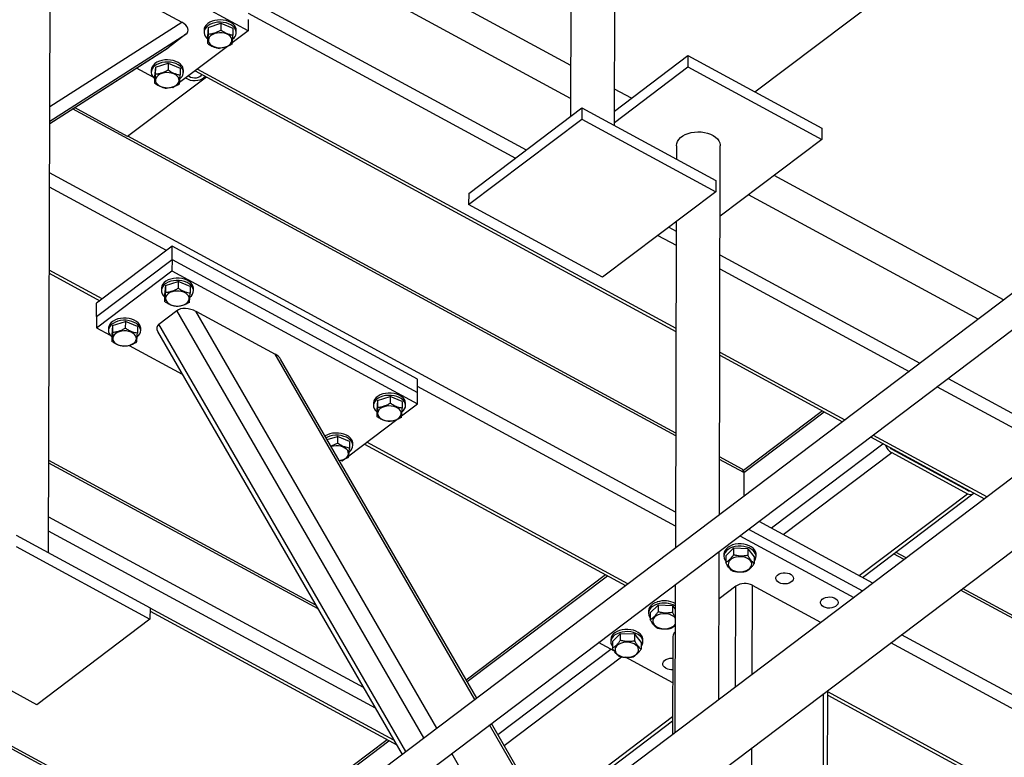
# Model space of a CAD drawing. Header units: millimetres. Extents: x 0 to 841, y 0 to 594.
# Tile 156 of 190: x 682 to 701, y 365 to 379. Entities that reach past the tile are written whole.
import ezdxf

# ---------------------------------------------------------------- set-up
doc = ezdxf.new("R2010")
doc.units = ezdxf.units.MM
doc.layers.add('TRAIT-FORT', color=4, linetype='Continuous', lineweight=25)

msp = doc.modelspace()

# ---------------------------------------------------------------- linework, layer by layer
at = {"layer": 'TRAIT-FORT', "color": 4, "linetype": 'Continuous', "lineweight": 25}
for p, q in [((692.627, 392.397), (692.588, 377.519)), ((693.445, 377.343), (693.484, 392.395)), ((682.382, 368.986), (682.421, 384.038)), ((692.591, 378.517), (683.472, 383.458)), ((696.195, 377.999), (703.221, 383.307)), ((692.589, 377.872), (682.974, 383.081)), ((682.416, 381.908), (691.722, 376.865)), ((686.286, 379.195), (682.414, 381.292)), ((683.439, 380.199), (684.987, 379.36)), ((708.648, 379.666), (675.862, 354.899)), ((686.287, 379.535), (691.51, 376.705)), ((682.405, 377.714), (684.987, 379.36)), ((685.502, 379.259), (685.752, 379.34)), ((685.752, 379.34), (685.752, 379.208)), ((685.752, 379.34), (685.987, 379.242)), ((686.286, 379.414), (686.286, 379.195)), ((676.207, 354.444), (708.992, 379.21)), ((682.404, 377.425), (685.069, 379.125)), ((685.069, 379.125), (684.718, 378.86)), ((685.423, 379.206), (685.423, 379.162)), ((685.502, 379.259), (685.487, 379.08)), ((685.502, 379.259), (685.502, 379.128)), ((686.286, 379.195), (685.975, 378.96)), ((685.987, 379.242), (685.987, 379.11)), ((686.051, 379.16), (686.052, 379.204)), ((685.487, 379.08), (685.487, 378.949)), ((682.404, 377.384), (684.718, 378.86)), ((682.404, 377.383), (684.709, 378.853)), ((685.878, 378.886), (684.942, 378.18)), ((693.445, 377.621), (694.885, 378.709)), ((694.885, 378.709), (694.885, 378.489)), ((694.885, 378.709), (697.504, 377.29)), ((684.47, 378.479), (684.72, 378.56)), ((684.72, 378.56), (684.719, 378.428)), ((684.72, 378.56), (684.955, 378.462)), ((684.425, 378.289), (684.1, 378.465)), ((684.39, 378.426), (684.39, 378.382)), ((684.47, 378.479), (684.455, 378.3)), ((684.47, 378.479), (684.469, 378.348)), ((684.955, 378.462), (684.954, 378.33)), ((685.019, 378.38), (685.019, 378.424)), ((685.246, 378.409), (694.65, 373.314)), ((685.295, 378.446), (694.65, 373.377)), ((693.445, 377.401), (694.885, 378.489)), ((694.885, 378.489), (697.504, 377.07)), ((711.531, 378.239), (676.349, 351.661)), ((685.467, 378.289), (683.928, 377.127)), ((684.455, 378.3), (684.454, 378.169)), ((684.811, 378.08), (684.795, 378.089)), ((684.845, 378.106), (684.811, 378.08)), ((693.779, 377.873), (693.446, 378.053)), ((694.645, 371.277), (682.849, 377.667)), ((683.928, 377.127), (682.886, 377.691)), ((690.597, 376.015), (692.81, 377.687)), ((692.81, 377.687), (692.809, 377.467)), ((692.81, 377.687), (695.429, 376.268)), ((690.596, 375.796), (692.809, 377.467)), ((692.809, 377.467), (695.428, 376.048)), ((677.038, 350.749), (712.22, 377.327)), ((697.504, 377.29), (697.504, 377.07)), ((694.645, 371.328), (683.933, 377.131)), ((697.504, 377.07), (695.513, 375.566)), ((694.659, 376.945), (694.659, 376.685)), ((695.498, 369.732), (695.517, 376.943)), ((694.641, 369.783), (682.401, 376.414)), ((695.429, 376.268), (695.428, 376.048)), ((701.055, 373.931), (696.567, 376.363)), ((684.686, 374.901), (682.4, 376.139)), ((690.597, 376.015), (690.596, 375.796)), ((695.428, 376.048), (693.216, 374.377)), ((700.558, 373.555), (696.069, 375.987)), ((693.216, 374.377), (690.596, 375.796)), ((694.656, 375.464), (694.639, 369.084)), ((694.51, 375.355), (694.655, 375.276)), ((694.298, 375.194), (694.654, 375.001)), ((684.796, 374.984), (683.321, 373.87)), ((684.796, 374.721), (684.796, 374.984)), ((689.598, 372.383), (684.796, 374.984)), ((683.321, 373.607), (684.796, 374.721)), ((684.796, 374.721), (684.795, 374.501)), ((684.796, 374.721), (689.597, 372.119)), ((695.511, 374.813), (699.419, 372.695)), ((683.432, 373.954), (682.396, 374.515)), ((683.32, 373.387), (684.795, 374.501)), ((684.795, 374.501), (689.597, 371.9)), ((695.51, 374.537), (699.207, 372.535)), ((682.396, 374.452), (683.383, 373.917)), ((684.666, 374.211), (684.916, 374.292)), ((684.916, 374.292), (684.916, 374.16)), ((685.151, 374.193), (684.916, 374.292)), ((684.587, 374.157), (684.587, 374.114)), ((684.666, 374.211), (684.651, 374.032)), ((684.666, 374.211), (684.666, 374.079)), ((685.151, 374.193), (685.151, 374.062)), ((685.215, 374.112), (685.216, 374.156)), ((684.622, 374.021), (684.651, 373.991)), ((684.651, 374.032), (684.651, 373.9)), ((683.321, 373.607), (683.321, 373.87)), ((684.537, 373.457), (684.888, 373.722)), ((689.72, 365.368), (684.888, 373.722)), ((685.264, 373.709), (686.813, 372.87)), ((689.977, 365.562), (685.264, 373.709)), ((683.321, 373.607), (683.32, 373.387)), ((683.634, 373.431), (683.884, 373.512)), ((683.884, 373.512), (683.883, 373.38)), ((684.119, 373.413), (683.884, 373.512)), ((683.32, 373.387), (683.589, 373.241)), ((683.554, 373.377), (683.554, 373.334)), ((683.634, 373.431), (683.619, 373.252)), ((683.634, 373.431), (683.633, 373.299)), ((684.119, 373.413), (684.118, 373.282)), ((684.183, 373.332), (684.183, 373.376)), ((684.511, 373.317), (689.296, 365.047)), ((689.37, 365.103), (684.537, 373.457)), ((683.589, 373.241), (683.618, 373.211)), ((683.619, 373.252), (683.618, 373.12)), ((683.959, 373.041), (684.997, 372.479)), ((690.717, 366.121), (686.813, 372.87)), ((690.753, 366.148), (686.92, 372.774)), ((695.506, 372.913), (697.953, 371.587)), ((695.506, 372.85), (697.905, 371.551)), ((689.597, 372.119), (689.598, 372.383)), ((699.971, 372.396), (702.199, 371.189)), ((694.64, 369.508), (689.598, 372.24)), ((699.759, 372.235), (701.987, 371.029)), ((688.813, 371.964), (689.063, 372.045)), ((689.063, 372.045), (689.063, 371.913)), ((689.298, 371.947), (689.063, 372.045)), ((689.597, 371.9), (689.597, 372.119)), ((688.734, 371.911), (688.734, 371.867)), ((688.813, 371.964), (688.798, 371.785)), ((688.798, 371.785), (688.798, 371.654)), ((688.813, 371.964), (688.813, 371.833)), ((689.286, 371.665), (689.597, 371.9)), ((689.298, 371.947), (689.298, 371.815)), ((689.362, 371.865), (689.362, 371.909)), ((688.253, 370.885), (689.189, 371.591)), ((688.769, 371.774), (688.798, 371.745)), ((697.514, 371.763), (695.969, 370.596)), ((695.975, 370.556), (697.548, 371.744)), ((687.831, 371.2), (688.031, 371.265)), ((688.031, 371.265), (688.03, 371.133)), ((688.266, 371.167), (688.031, 371.265)), ((698.457, 371.252), (700.684, 370.045)), ((698.505, 371.288), (700.733, 370.081)), ((688.266, 371.167), (688.265, 371.035)), ((688.33, 371.085), (688.33, 371.129)), ((688.557, 371.114), (693.664, 368.347)), ((693.712, 368.384), (688.605, 371.151)), ((696.515, 369.473), (698.697, 371.121)), ((698.868, 371.014), (700.352, 370.21)), ((695.975, 370.556), (695.5, 370.813)), ((695.946, 370.623), (695.501, 370.864)), ((696.747, 369.347), (698.868, 370.948)), ((698.868, 370.948), (700.352, 370.144)), ((699.102, 370.888), (699.113, 370.896)), ((699.218, 370.825), (699.229, 370.833)), ((687.608, 367.965), (682.386, 370.794)), ((687.651, 367.89), (682.386, 370.742)), ((688.106, 370.794), (688.122, 370.785)), ((688.122, 370.785), (688.156, 370.811)), ((695.975, 370.556), (695.974, 370.092)), ((698.231, 368.543), (700.352, 370.144)), ((698.296, 368.508), (700.456, 370.139)), ((700.368, 370.203), (700.378, 370.211)), ((688.541, 366.352), (682.384, 369.688)), ((698.502, 368.396), (696.274, 369.603)), ((681.747, 369.33), (684.366, 367.911)), ((688.773, 365.951), (682.383, 369.413)), ((695.901, 369.321), (698.129, 368.114)), ((696.071, 369.449), (698.298, 368.242)), ((681.746, 369.11), (684.365, 367.691)), ((695.488, 366.12), (695.496, 369.015)), ((695.588, 368.963), (695.588, 368.919)), ((695.622, 368.928), (695.775, 369.078)), ((695.622, 368.928), (695.622, 368.796)), ((695.775, 369.078), (695.775, 368.946)), ((696.055, 369.068), (695.775, 369.078)), ((696.055, 369.068), (696.055, 368.936)), ((696.055, 369.068), (696.182, 368.908)), ((696.182, 368.908), (696.182, 368.776)), ((696.216, 368.917), (696.216, 368.961)), ((699.111, 368.857), (698.905, 368.968)), ((699.151, 368.887), (698.945, 368.998)), ((685.834, 362.895), (674.893, 368.823)), ((685.805, 362.962), (674.939, 368.849)), ((693.273, 368.559), (690.549, 366.501)), ((690.567, 366.47), (693.308, 368.54)), ((694.637, 368.366), (694.629, 365.471)), ((695.822, 368.335), (695.493, 368.087)), ((695.817, 366.368), (695.822, 368.335)), ((696.14, 366.612), (696.144, 368.352)), ((697.483, 367.627), (696.144, 368.352)), ((706.67, 364.761), (700.215, 368.258)), ((706.641, 364.828), (700.255, 368.288)), ((694.147, 367.814), (694.3, 367.964)), ((694.3, 367.964), (694.3, 367.832)), ((694.58, 367.954), (694.3, 367.964)), ((694.58, 367.954), (694.58, 367.822)), ((694.58, 367.954), (694.636, 367.884)), ((684.366, 367.911), (684.365, 367.691)), ((689.136, 365.324), (684.366, 367.908)), ((684.366, 367.845), (689.189, 365.232)), ((694.113, 367.848), (694.113, 367.804)), ((694.147, 367.814), (694.147, 367.682)), ((684.365, 367.691), (682.153, 366.019)), ((682.153, 366.019), (679.534, 367.438)), ((693.409, 367.257), (693.562, 367.407)), ((693.562, 367.407), (693.562, 367.275)), ((693.842, 367.397), (693.562, 367.407)), ((693.842, 367.397), (693.842, 367.265)), ((693.842, 367.397), (693.969, 367.236)), ((694.588, 367.35), (694.583, 365.436)), ((706.666, 363.268), (699.062, 367.387)), ((693.448, 367.063), (693.135, 367.232)), ((693.375, 367.291), (693.375, 367.247)), ((693.409, 367.257), (693.409, 367.125)), ((693.969, 367.236), (693.969, 367.105)), ((694.004, 367.246), (694.004, 367.29)), ((706.555, 363.052), (698.85, 367.227)), ((691.167, 365.433), (693.376, 367.101)), ((691.289, 365.223), (693.582, 366.955)), ((694.586, 366.446), (693.666, 366.945)), ((697.508, 354.781), (697.538, 366.236)), ((697.589, 354.843), (697.619, 366.297)), ((705.301, 362.105), (697.619, 366.267)), ((697.619, 366.204), (705.22, 362.086)), ((692.168, 363.612), (691.005, 365.623)), ((692.205, 363.639), (691.041, 365.65)), ((692.064, 363.883), (694.584, 365.787)), ((692.097, 363.825), (694.584, 365.704)), ((689.002, 365.333), (685.828, 362.935)), ((685.834, 362.895), (689.037, 365.314)), ((691.429, 363.053), (690.265, 365.064)), ((696.127, 361.539), (696.136, 365.177))]:
    msp.add_line(p, q, dxfattribs=at)
at = {"layer": 'TRAIT-FORT', "color": 4, "linetype": 'Continuous', "lineweight": 25, "flags": 128}
for points in [[(686.017, 379.297), (685.986, 379.327), (685.948, 379.354), (685.903, 379.375), (685.853, 379.392), (685.799, 379.402), (685.743, 379.406), (685.687, 379.403), (685.632, 379.394), (685.581, 379.379), (685.535, 379.359), (685.495, 379.333), (685.463, 379.304), (685.44, 379.271), (685.427, 379.236), (685.423, 379.206)], [(686.016, 379.253), (685.986, 379.283), (685.948, 379.31), (685.903, 379.331), (685.853, 379.348), (685.799, 379.358), (685.743, 379.362), (685.686, 379.359), (685.632, 379.351), (685.581, 379.336), (685.535, 379.315), (685.495, 379.289), (685.463, 379.26), (685.44, 379.227), (685.426, 379.192), (685.423, 379.156), (685.43, 379.12), (685.446, 379.086), (685.472, 379.054), (685.487, 379.04)], [(685.863, 379.131), (685.82, 379.145), (685.773, 379.153), (685.725, 379.155), (685.677, 379.15), (685.632, 379.139), (685.592, 379.122), (685.558, 379.101), (685.531, 379.075), (685.514, 379.046), (685.506, 379.016), (685.509, 378.985), (685.521, 378.955), (685.543, 378.927), (685.573, 378.903), (685.611, 378.884), (685.654, 378.87), (685.7, 378.862), (685.748, 378.86), (685.796, 378.865), (685.841, 378.876), (685.882, 378.892), (685.916, 378.914), (685.942, 378.94), (685.959, 378.968), (685.967, 378.999), (685.965, 379.03), (685.952, 379.06), (685.93, 379.087), (685.9, 379.111), (685.863, 379.131)], [(684.984, 378.517), (684.954, 378.547), (684.916, 378.574), (684.871, 378.595), (684.82, 378.612), (684.766, 378.622), (684.71, 378.626), (684.654, 378.623), (684.599, 378.614), (684.548, 378.599), (684.502, 378.579), (684.462, 378.553), (684.431, 378.524), (684.408, 378.491), (684.394, 378.456), (684.39, 378.426)], [(684.984, 378.473), (684.954, 378.503), (684.915, 378.53), (684.87, 378.551), (684.82, 378.568), (684.766, 378.578), (684.71, 378.582), (684.654, 378.579), (684.599, 378.571), (684.548, 378.556), (684.502, 378.535), (684.462, 378.509), (684.43, 378.48), (684.407, 378.447), (684.394, 378.412), (684.39, 378.376), (684.397, 378.34), (684.413, 378.306), (684.439, 378.274), (684.454, 378.26)], [(684.83, 378.351), (684.787, 378.365), (684.741, 378.373), (684.692, 378.375), (684.645, 378.37), (684.6, 378.359), (684.559, 378.342), (684.525, 378.321), (684.499, 378.295), (684.481, 378.266), (684.474, 378.236), (684.476, 378.205), (684.489, 378.175), (684.51, 378.147), (684.541, 378.123), (684.578, 378.104), (684.621, 378.09), (684.668, 378.082), (684.716, 378.08), (684.764, 378.085), (684.809, 378.096), (684.849, 378.112), (684.883, 378.134), (684.91, 378.16), (684.927, 378.188), (684.935, 378.219), (684.932, 378.25), (684.92, 378.28), (684.898, 378.307), (684.868, 378.331), (684.83, 378.351)], [(685.119, 378.313), (685.13, 378.304), (685.16, 378.288), (685.196, 378.277), (685.235, 378.273), (685.275, 378.276), (685.311, 378.286), (685.343, 378.301), (685.366, 378.322), (685.377, 378.338)], [(685.064, 378.272), (685.073, 378.266), (685.11, 378.245), (685.154, 378.231), (685.202, 378.222), (685.251, 378.22), (685.3, 378.226), (685.346, 378.237), (685.386, 378.255), (685.42, 378.278), (685.444, 378.302)], [(694.659, 376.945), (694.659, 376.948), (694.665, 376.99), (694.681, 377.03), (694.706, 377.069), (694.74, 377.105), (694.783, 377.137), (694.832, 377.164), (694.888, 377.187), (694.948, 377.203), (695.011, 377.214), (695.077, 377.218), (695.142, 377.216), (695.206, 377.207), (695.268, 377.192), (695.325, 377.172), (695.377, 377.146), (695.422, 377.115), (695.459, 377.081), (695.487, 377.043), (695.506, 377.003), (695.516, 376.961), (695.517, 376.943)], [(685.216, 374.156), (685.215, 374.162), (685.209, 374.197), (685.192, 374.232), (685.167, 374.264), (685.132, 374.293), (685.09, 374.317), (685.043, 374.336), (684.99, 374.349), (684.935, 374.356), (684.879, 374.357), (684.823, 374.351), (684.77, 374.339), (684.721, 374.322), (684.678, 374.298), (684.642, 374.271), (684.614, 374.239), (684.596, 374.205), (684.588, 374.17), (684.587, 374.157)], [(685.15, 373.989), (685.175, 374.014), (685.198, 374.047), (685.212, 374.082), (685.215, 374.118), (685.209, 374.154), (685.192, 374.188), (685.166, 374.22), (685.132, 374.249), (685.09, 374.273), (685.042, 374.292), (684.99, 374.305), (684.935, 374.313), (684.878, 374.313), (684.823, 374.308), (684.77, 374.296), (684.721, 374.278), (684.678, 374.254), (684.642, 374.227), (684.614, 374.195), (684.596, 374.161), (684.587, 374.126), (684.589, 374.09), (684.601, 374.054), (684.622, 374.021), (684.622, 374.021)], [(684.775, 373.836), (684.818, 373.821), (684.864, 373.813), (684.912, 373.812), (684.96, 373.816), (685.005, 373.827), (685.046, 373.844), (685.08, 373.866), (685.106, 373.891), (685.123, 373.92), (685.131, 373.951), (685.129, 373.981), (685.116, 374.011), (685.094, 374.039), (685.064, 374.063), (685.027, 374.082), (684.984, 374.097), (684.937, 374.105), (684.889, 374.106), (684.841, 374.102), (684.796, 374.091), (684.756, 374.074), (684.722, 374.052), (684.695, 374.027), (684.678, 373.998), (684.67, 373.967), (684.673, 373.937), (684.685, 373.907), (684.707, 373.879), (684.737, 373.855), (684.775, 373.836)], [(684.183, 373.376), (684.183, 373.382), (684.176, 373.417), (684.16, 373.452), (684.134, 373.484), (684.1, 373.513), (684.058, 373.537), (684.01, 373.556), (683.958, 373.569), (683.902, 373.576), (683.846, 373.577), (683.79, 373.571), (683.737, 373.559), (683.688, 373.542), (683.645, 373.518), (683.609, 373.491), (683.582, 373.459), (683.564, 373.425), (683.555, 373.39), (683.554, 373.377)], [(684.117, 373.209), (684.143, 373.234), (684.166, 373.267), (684.179, 373.302), (684.183, 373.338), (684.176, 373.374), (684.16, 373.408), (684.134, 373.44), (684.099, 373.469), (684.058, 373.493), (684.01, 373.512), (683.957, 373.525), (683.902, 373.533), (683.846, 373.533), (683.79, 373.528), (683.737, 373.516), (683.688, 373.498), (683.645, 373.474), (683.609, 373.447), (683.582, 373.415), (683.563, 373.381), (683.555, 373.346), (683.556, 373.31), (683.568, 373.274), (683.589, 373.241), (683.589, 373.241)], [(683.742, 373.056), (683.785, 373.041), (683.832, 373.033), (683.88, 373.032), (683.928, 373.036), (683.973, 373.047), (684.013, 373.064), (684.047, 373.086), (684.074, 373.111), (684.091, 373.14), (684.099, 373.171), (684.096, 373.201), (684.084, 373.231), (684.062, 373.259), (684.032, 373.283), (683.994, 373.302), (683.951, 373.317), (683.905, 373.325), (683.856, 373.326), (683.809, 373.322), (683.764, 373.311), (683.723, 373.294), (683.689, 373.272), (683.663, 373.247), (683.645, 373.218), (683.638, 373.187), (683.64, 373.157), (683.653, 373.127), (683.674, 373.099), (683.705, 373.075), (683.742, 373.056)], [(689.362, 371.909), (689.362, 371.915), (689.356, 371.951), (689.339, 371.985), (689.313, 372.017), (689.279, 372.046), (689.237, 372.07), (689.189, 372.089), (689.137, 372.103), (689.082, 372.11), (689.025, 372.11), (688.97, 372.105), (688.917, 372.093), (688.868, 372.075), (688.825, 372.052), (688.789, 372.024), (688.761, 371.993), (688.743, 371.959), (688.734, 371.923), (688.734, 371.911)], [(689.296, 371.743), (689.322, 371.767), (689.345, 371.8), (689.359, 371.835), (689.362, 371.871), (689.356, 371.907), (689.339, 371.941), (689.313, 371.973), (689.279, 372.002), (689.237, 372.026), (689.189, 372.045), (689.137, 372.059), (689.082, 372.066), (689.025, 372.066), (688.97, 372.061), (688.917, 372.049), (688.868, 372.031), (688.825, 372.008), (688.789, 371.98), (688.761, 371.949), (688.743, 371.915), (688.734, 371.879), (688.736, 371.843), (688.747, 371.808), (688.769, 371.774), (688.769, 371.774)], [(688.922, 371.589), (688.965, 371.575), (689.011, 371.567), (689.059, 371.565), (689.107, 371.57), (689.152, 371.581), (689.192, 371.597), (689.227, 371.619), (689.253, 371.645), (689.27, 371.673), (689.278, 371.704), (689.276, 371.735), (689.263, 371.765), (689.241, 371.792), (689.211, 371.816), (689.174, 371.836), (689.131, 371.85), (689.084, 371.858), (689.036, 371.86), (688.988, 371.855), (688.943, 371.844), (688.903, 371.827), (688.869, 371.806), (688.842, 371.78), (688.825, 371.751), (688.817, 371.721), (688.82, 371.69), (688.832, 371.66), (688.854, 371.632), (688.884, 371.608), (688.922, 371.589)], [(688.33, 371.129), (688.33, 371.135), (688.323, 371.171), (688.307, 371.205), (688.281, 371.237), (688.246, 371.266), (688.205, 371.29), (688.157, 371.309), (688.104, 371.323), (688.049, 371.33), (687.993, 371.33), (687.937, 371.325), (687.884, 371.313), (687.835, 371.295), (687.792, 371.272), (687.79, 371.27)], [(688.264, 370.963), (688.29, 370.987), (688.313, 371.02), (688.326, 371.055), (688.33, 371.091), (688.323, 371.127), (688.307, 371.161), (688.281, 371.193), (688.246, 371.222), (688.205, 371.246), (688.157, 371.265), (688.104, 371.279), (688.049, 371.286), (687.993, 371.286), (687.937, 371.281), (687.884, 371.269), (687.835, 371.251), (687.809, 371.238)], [(688.069, 370.789), (688.074, 370.79), (688.119, 370.801), (688.16, 370.817), (688.194, 370.839), (688.22, 370.865), (688.238, 370.893), (688.245, 370.924), (688.243, 370.955), (688.231, 370.985), (688.209, 371.012), (688.178, 371.036), (688.141, 371.056), (688.098, 371.07), (688.052, 371.078), (688.003, 371.08), (687.956, 371.075), (687.911, 371.064), (687.91, 371.064)], [(700.352, 370.144), (700.377, 370.133), (700.402, 370.127), (700.425, 370.127), (700.445, 370.133), (700.461, 370.144), (700.473, 370.159)], [(695.758, 369.141), (695.71, 369.121), (695.669, 369.097), (695.635, 369.068), (695.61, 369.036), (695.594, 369.002), (695.588, 368.966), (695.588, 368.963)], [(695.758, 369.097), (695.71, 369.078), (695.669, 369.053), (695.635, 369.024), (695.61, 368.992), (695.594, 368.958), (695.588, 368.922), (695.592, 368.886), (695.606, 368.851), (695.622, 368.827)], [(696.216, 368.961), (696.216, 368.976), (696.206, 369.011), (696.188, 369.045), (696.159, 369.077), (696.123, 369.104), (696.08, 369.127), (696.031, 369.145), (695.977, 369.157), (695.922, 369.162), (695.865, 369.162), (695.81, 369.154), (695.758, 369.141)], [(696.182, 368.826), (696.183, 368.827), (696.203, 368.861), (696.214, 368.896), (696.215, 368.932), (696.206, 368.968), (696.187, 369.002), (696.159, 369.033), (696.123, 369.06), (696.08, 369.083), (696.03, 369.101), (695.977, 369.113), (695.922, 369.119), (695.865, 369.118), (695.81, 369.11), (695.758, 369.097)], [(695.708, 368.845), (695.686, 368.818), (695.674, 368.788), (695.671, 368.757), (695.679, 368.727), (695.696, 368.698), (695.722, 368.672), (695.756, 368.65), (695.796, 368.633), (695.841, 368.622), (695.889, 368.617), (695.937, 368.618), (695.984, 368.626), (696.027, 368.64), (696.064, 368.659), (696.095, 368.683), (696.117, 368.711), (696.129, 368.741), (696.132, 368.771), (696.124, 368.802), (696.107, 368.831), (696.081, 368.857), (696.047, 368.878), (696.007, 368.895), (695.962, 368.907), (695.914, 368.912), (695.866, 368.91), (695.819, 368.902), (695.776, 368.888), (695.739, 368.869), (695.708, 368.845)], [(696.664, 368.405), (696.635, 368.426), (696.615, 368.45), (696.605, 368.477), (696.605, 368.504), (696.616, 368.531), (696.637, 368.554), (696.667, 368.574), (696.704, 368.589), (696.745, 368.597), (696.788, 368.598), (696.83, 368.593), (696.868, 368.581), (696.901, 368.563), (696.926, 368.54), (696.942, 368.515), (696.946, 368.487), (696.941, 368.46), (696.924, 368.435), (696.899, 368.413), (696.865, 368.396), (696.826, 368.384), (696.784, 368.379), (696.741, 368.381), (696.7, 368.39), (696.664, 368.405)], [(697.537, 367.932), (697.508, 367.953), (697.488, 367.977), (697.478, 368.004), (697.478, 368.031), (697.489, 368.058), (697.51, 368.081), (697.54, 368.101), (697.577, 368.116), (697.618, 368.124), (697.661, 368.125), (697.703, 368.12), (697.741, 368.108), (697.774, 368.09), (697.799, 368.067), (697.815, 368.042), (697.82, 368.014), (697.814, 367.987), (697.797, 367.962), (697.772, 367.94), (697.738, 367.923), (697.699, 367.911), (697.657, 367.906), (697.614, 367.908), (697.574, 367.917), (697.537, 367.932)], [(694.283, 368.026), (694.235, 368.007), (694.194, 367.983), (694.16, 367.954), (694.135, 367.922), (694.119, 367.887), (694.113, 367.852), (694.113, 367.848)], [(694.283, 367.983), (694.235, 367.963), (694.194, 367.939), (694.16, 367.91), (694.135, 367.878), (694.119, 367.843), (694.113, 367.808), (694.117, 367.772), (694.131, 367.737), (694.147, 367.713)], [(694.635, 367.713), (694.632, 367.716), (694.606, 367.742), (694.572, 367.764), (694.532, 367.781), (694.487, 367.792), (694.439, 367.797), (694.391, 367.796), (694.344, 367.788), (694.301, 367.774), (694.264, 367.755), (694.233, 367.731)], [(694.233, 367.731), (694.211, 367.703), (694.199, 367.674), (694.196, 367.643), (694.204, 367.612), (694.221, 367.583), (694.247, 367.558), (694.281, 367.536), (694.321, 367.519), (694.366, 367.508), (694.414, 367.503), (694.462, 367.504), (694.509, 367.512), (694.552, 367.526), (694.589, 367.545), (694.62, 367.569), (694.635, 367.586)], [(693.545, 367.469), (693.498, 367.45), (693.456, 367.426), (693.423, 367.397), (693.397, 367.365), (693.381, 367.33), (693.375, 367.294), (693.375, 367.291)], [(693.545, 367.425), (693.498, 367.406), (693.456, 367.382), (693.422, 367.353), (693.397, 367.321), (693.381, 367.286), (693.375, 367.251), (693.379, 367.215), (693.393, 367.18), (693.409, 367.156)], [(694.004, 367.29), (694.003, 367.304), (693.994, 367.34), (693.975, 367.374), (693.947, 367.405), (693.911, 367.433), (693.867, 367.456), (693.818, 367.474), (693.765, 367.485), (693.709, 367.491), (693.653, 367.49), (693.598, 367.483), (693.545, 367.469)], [(693.969, 367.155), (693.97, 367.156), (693.991, 367.189), (694.002, 367.225), (694.003, 367.261), (693.994, 367.296), (693.975, 367.33), (693.947, 367.361), (693.91, 367.389), (693.867, 367.412), (693.818, 367.43), (693.765, 367.442), (693.709, 367.447), (693.653, 367.446), (693.597, 367.439), (693.545, 367.425)], [(693.496, 367.174), (693.474, 367.146), (693.461, 367.116), (693.459, 367.086), (693.466, 367.055), (693.483, 367.026), (693.509, 367), (693.543, 366.978), (693.584, 366.962), (693.629, 366.95), (693.676, 366.945), (693.725, 366.947), (693.771, 366.955), (693.814, 366.969), (693.852, 366.988), (693.882, 367.012), (693.904, 367.039), (693.917, 367.069), (693.919, 367.1), (693.912, 367.13), (693.895, 367.159), (693.868, 367.185), (693.834, 367.207), (693.794, 367.224), (693.749, 367.235), (693.701, 367.24), (693.653, 367.239), (693.607, 367.231), (693.564, 367.217), (693.526, 367.198), (693.496, 367.174)], [(694.452, 366.734), (694.423, 366.754), (694.402, 366.778), (694.392, 366.805), (694.393, 366.833), (694.404, 366.859), (694.425, 366.883), (694.455, 366.903), (694.491, 366.917), (694.532, 366.925), (694.575, 366.927), (694.587, 366.926)]]:
    msp.add_lwpolyline(points, dxfattribs=at)
at = {"layer": 'TRAIT-FORT', "color": 4, "linetype": 'Continuous', "lineweight": 25}
for centre, radius, start, end in [((685.906, 379.202), 0.146, 0.8468, 40.5607), ((685.903, 379.159), 0.147, 304.4001, 39.4274), ((684.873, 378.422), 0.146, 0.8468, 40.5607), ((684.87, 378.379), 0.147, 304.4001, 39.4274), ((699.002, 371.182), 0.27, 199.045, 240.067), ((698.932, 371.127), 0.13, 215.9365, 240.3055), ((695.905, 370.565), 0.0712, 352.4354, 54.228), ((700.382, 370.257), 0.0561, 237.5107, 281.2324), ((695.998, 368.068), 0.32, 62.7147, 123.2669), ((694.425, 367.593), 0.456, 62.4507, 108.1525), ((694.425, 367.549), 0.456, 62.4507, 108.1525), ((694.705, 367.345), 0.117, 127.1441, 177.3766), ((694.562, 366.953), 0.246, 243.2871, 275.6879)]:
    msp.add_arc(centre, radius, start, end, dxfattribs=at)
for centre, start_param, end_param in [((684.839, 379.249), 5.849323, 7.42012), ((684.489, 378.984), 5.785213, 5.849323), ((685.117, 373.597), 1.136934, 2.707731), ((684.767, 373.333), 2.707731, 3.639565), ((686.665, 372.759), 0.497972, 1.136934)]:
    msp.add_ellipse(centre, major_axis=(0.27, -0.066), ratio=0.567683, start_param=start_param, end_param=end_param, dxfattribs=at)
for points, knots in [([(685.502, 379.128), (685.501, 379.107), (685.498, 379.066), (685.494, 379.016), (685.49, 378.977), (685.488, 378.958), (685.487, 378.949)], [0, 0, 0, 0, 0.264605, 0.534948, 0.765343, 1, 1, 1, 1]), ([(685.502, 379.128), (685.524, 379.13), (685.567, 379.134), (685.632, 379.152), (685.695, 379.177), (685.733, 379.198), (685.752, 379.208)], [0, 0, 0, 0, 0.264605, 0.534948, 0.765343, 1, 1, 1, 1]), ([(685.752, 379.208), (685.782, 379.189), (685.831, 379.157), (685.903, 379.128), (685.951, 379.116), (685.979, 379.111), (685.987, 379.11)], [0, 0, 0, 0, 0.385549, 0.637642, 0.896546, 1, 1, 1, 1]), ([(685.972, 378.931), (685.973, 378.942), (685.976, 378.963), (685.98, 379.006), (685.983, 379.056), (685.986, 379.092), (685.987, 379.11)], [0, 0, 0, 0, 0.264605, 0.534948, 0.765343, 1, 1, 1, 1]), ([(685.487, 378.949), (685.517, 378.929), (685.566, 378.898), (685.638, 378.869), (685.686, 378.856), (685.714, 378.852), (685.722, 378.85)], [0, 0, 0, 0, 0.385549, 0.637642, 0.896546, 1, 1, 1, 1]), ([(685.972, 378.931), (685.95, 378.919), (685.906, 378.895), (685.841, 378.871), (685.779, 378.856), (685.741, 378.852), (685.722, 378.85)], [0, 0, 0, 0, 0.264605, 0.534948, 0.765343, 1, 1, 1, 1]), ([(684.469, 378.348), (684.468, 378.327), (684.465, 378.286), (684.461, 378.236), (684.458, 378.197), (684.455, 378.178), (684.454, 378.169)], [0, 0, 0, 0, 0.264605, 0.534948, 0.765343, 1, 1, 1, 1]), ([(684.469, 378.348), (684.491, 378.35), (684.535, 378.354), (684.6, 378.372), (684.662, 378.397), (684.7, 378.418), (684.719, 378.428)], [0, 0, 0, 0, 0.264605, 0.534948, 0.765343, 1, 1, 1, 1]), ([(684.719, 378.428), (684.749, 378.409), (684.799, 378.377), (684.87, 378.348), (684.919, 378.336), (684.946, 378.331), (684.954, 378.33)], [0, 0, 0, 0, 0.385549, 0.637642, 0.896546, 1, 1, 1, 1]), ([(684.939, 378.151), (684.94, 378.162), (684.943, 378.183), (684.947, 378.226), (684.951, 378.276), (684.953, 378.312), (684.954, 378.33)], [0, 0, 0, 0, 0.264605, 0.534948, 0.765343, 1, 1, 1, 1]), ([(684.454, 378.169), (684.484, 378.149), (684.533, 378.118), (684.605, 378.089), (684.653, 378.076), (684.681, 378.072), (684.689, 378.07)], [0, 0, 0, 0, 0.385549, 0.637642, 0.896546, 1, 1, 1, 1]), ([(684.939, 378.151), (684.917, 378.139), (684.874, 378.115), (684.809, 378.091), (684.746, 378.076), (684.708, 378.072), (684.689, 378.07)], [0, 0, 0, 0, 0.264605, 0.534948, 0.765343, 1, 1, 1, 1]), ([(684.666, 374.079), (684.688, 374.082), (684.731, 374.086), (684.796, 374.103), (684.859, 374.129), (684.897, 374.15), (684.916, 374.16)], [0, 0, 0, 0, 0.264605, 0.534948, 0.765343, 1, 1, 1, 1]), ([(685.151, 374.062), (685.121, 374.068), (685.071, 374.077), (685, 374.108), (684.952, 374.136), (684.924, 374.155), (684.916, 374.16)], [0, 0, 0, 0, 0.385549, 0.637642, 0.896546, 1, 1, 1, 1]), ([(684.666, 374.079), (684.665, 374.059), (684.662, 374.018), (684.658, 373.968), (684.654, 373.928), (684.652, 373.91), (684.651, 373.9)], [0, 0, 0, 0, 0.264605, 0.534948, 0.765343, 1, 1, 1, 1]), ([(684.886, 373.802), (684.856, 373.808), (684.806, 373.817), (684.735, 373.849), (684.686, 373.876), (684.659, 373.895), (684.651, 373.9)], [0, 0, 0, 0, 0.3855495, 0.6376419, 0.8965462, 1, 1, 1, 1]), ([(685.136, 373.883), (685.137, 373.893), (685.14, 373.915), (685.144, 373.958), (685.147, 374.008), (685.15, 374.044), (685.151, 374.062)], [0, 0, 0, 0, 0.264605, 0.534948, 0.765343, 1, 1, 1, 1]), ([(685.136, 373.883), (685.114, 373.871), (685.07, 373.847), (685.005, 373.822), (684.943, 373.808), (684.905, 373.804), (684.886, 373.802)], [0, 0, 0, 0, 0.264605, 0.534948, 0.765343, 1, 1, 1, 1]), ([(683.633, 373.299), (683.655, 373.302), (683.699, 373.306), (683.764, 373.323), (683.826, 373.349), (683.864, 373.37), (683.883, 373.38)], [0, 0, 0, 0, 0.264605, 0.534948, 0.765343, 1, 1, 1, 1]), ([(684.118, 373.282), (684.088, 373.288), (684.039, 373.297), (683.967, 373.328), (683.919, 373.356), (683.891, 373.375), (683.883, 373.38)], [0, 0, 0, 0, 0.385549, 0.637642, 0.896546, 1, 1, 1, 1]), ([(683.633, 373.299), (683.632, 373.279), (683.629, 373.238), (683.625, 373.188), (683.622, 373.148), (683.619, 373.13), (683.618, 373.12)], [0, 0, 0, 0, 0.264605, 0.534948, 0.765343, 1, 1, 1, 1]), ([(684.103, 373.103), (684.104, 373.113), (684.107, 373.135), (684.111, 373.178), (684.115, 373.228), (684.117, 373.264), (684.118, 373.282)], [0, 0, 0, 0, 0.264605, 0.534948, 0.765343, 1, 1, 1, 1]), ([(683.853, 373.022), (683.823, 373.028), (683.774, 373.037), (683.702, 373.069), (683.654, 373.096), (683.626, 373.115), (683.618, 373.12)], [0, 0, 0, 0, 0.3855495, 0.6376419, 0.8965462, 1, 1, 1, 1]), ([(684.103, 373.103), (684.081, 373.091), (684.038, 373.067), (683.973, 373.042), (683.91, 373.028), (683.872, 373.024), (683.853, 373.022)], [0, 0, 0, 0, 0.264605, 0.534948, 0.765343, 1, 1, 1, 1]), ([(688.813, 371.833), (688.811, 371.812), (688.809, 371.771), (688.805, 371.721), (688.801, 371.682), (688.799, 371.663), (688.798, 371.654)], [0, 0, 0, 0, 0.264605, 0.534948, 0.765343, 1, 1, 1, 1]), ([(688.813, 371.833), (688.834, 371.835), (688.878, 371.839), (688.943, 371.857), (689.005, 371.882), (689.044, 371.903), (689.063, 371.913)], [0, 0, 0, 0, 0.264605, 0.534948, 0.765343, 1, 1, 1, 1]), ([(689.298, 371.815), (689.268, 371.821), (689.218, 371.831), (689.147, 371.862), (689.098, 371.889), (689.071, 371.908), (689.063, 371.913)], [0, 0, 0, 0, 0.385549, 0.637642, 0.896546, 1, 1, 1, 1]), ([(689.283, 371.636), (689.284, 371.647), (689.286, 371.668), (689.29, 371.711), (689.294, 371.761), (689.297, 371.797), (689.298, 371.815)], [0, 0, 0, 0, 0.264605, 0.534948, 0.765343, 1, 1, 1, 1]), ([(689.032, 371.555), (689.003, 371.561), (688.953, 371.571), (688.881, 371.602), (688.833, 371.63), (688.805, 371.648), (688.798, 371.654)], [0, 0, 0, 0, 0.3855495, 0.6376419, 0.8965462, 1, 1, 1, 1]), ([(689.283, 371.636), (689.261, 371.624), (689.217, 371.6), (689.152, 371.576), (689.09, 371.561), (689.052, 371.557), (689.032, 371.555)], [0, 0, 0, 0, 0.264605, 0.534948, 0.765343, 1, 1, 1, 1]), ([(687.902, 371.076), (687.906, 371.077), (687.93, 371.083), (687.973, 371.102), (688.011, 371.123), (688.03, 371.133)], [0, 0, 0, 0, 0.089926, 0.540793, 1, 1, 1, 1]), ([(688.265, 371.035), (688.235, 371.041), (688.186, 371.051), (688.114, 371.082), (688.066, 371.109), (688.038, 371.128), (688.03, 371.133)], [0, 0, 0, 0, 0.385549, 0.637642, 0.896546, 1, 1, 1, 1]), ([(688.25, 370.856), (688.251, 370.867), (688.254, 370.888), (688.258, 370.931), (688.262, 370.981), (688.264, 371.017), (688.265, 371.035)], [0, 0, 0, 0, 0.264605, 0.534948, 0.765343, 1, 1, 1, 1]), ([(688.25, 370.856), (688.228, 370.844), (688.184, 370.82), (688.124, 370.797), (688.086, 370.789), (688.071, 370.785)], [0, 0, 0, 0, 0.37016, 0.748348, 1, 1, 1, 1]), ([(695.622, 368.796), (695.641, 368.809), (695.673, 368.829), (695.72, 368.876), (695.751, 368.915), (695.77, 368.939), (695.775, 368.946)], [0, 0, 0, 0, 0.385549, 0.637642, 0.896546, 1, 1, 1, 1]), ([(696.055, 368.936), (696.03, 368.932), (695.981, 368.924), (695.908, 368.923), (695.839, 368.931), (695.796, 368.941), (695.775, 368.946)], [0, 0, 0, 0, 0.264605, 0.534948, 0.765343, 1, 1, 1, 1]), ([(696.055, 368.936), (696.066, 368.918), (696.088, 368.88), (696.121, 368.835), (696.152, 368.8), (696.172, 368.784), (696.182, 368.776)], [0, 0, 0, 0, 0.264605, 0.534948, 0.765343, 1, 1, 1, 1]), ([(695.748, 368.636), (695.737, 368.645), (695.715, 368.664), (695.682, 368.702), (695.651, 368.747), (695.631, 368.78), (695.622, 368.796)], [0, 0, 0, 0, 0.264605, 0.534948, 0.765343, 1, 1, 1, 1]), ([(696.028, 368.626), (696.048, 368.639), (696.08, 368.659), (696.127, 368.706), (696.158, 368.744), (696.176, 368.769), (696.182, 368.776)], [0, 0, 0, 0, 0.3855495, 0.6376419, 0.8965462, 1, 1, 1, 1]), ([(695.748, 368.636), (695.773, 368.631), (695.822, 368.619), (695.895, 368.613), (695.964, 368.616), (696.007, 368.623), (696.028, 368.626)], [0, 0, 0, 0, 0.264605, 0.534948, 0.765343, 1, 1, 1, 1]), ([(694.147, 367.682), (694.166, 367.695), (694.198, 367.715), (694.245, 367.762), (694.276, 367.8), (694.294, 367.825), (694.3, 367.832)], [0, 0, 0, 0, 0.385549, 0.637642, 0.896546, 1, 1, 1, 1]), ([(694.58, 367.822), (694.555, 367.818), (694.506, 367.81), (694.433, 367.809), (694.364, 367.817), (694.321, 367.827), (694.3, 367.832)], [0, 0, 0, 0, 0.264605, 0.534948, 0.765343, 1, 1, 1, 1]), ([(694.58, 367.822), (694.591, 367.803), (694.609, 367.771), (694.628, 367.747), (694.635, 367.737)], [0, 0, 0, 0, 0.603175, 1, 1, 1, 1]), ([(694.273, 367.522), (694.262, 367.531), (694.24, 367.549), (694.207, 367.587), (694.176, 367.633), (694.156, 367.665), (694.147, 367.682)], [0, 0, 0, 0, 0.264605, 0.534948, 0.765343, 1, 1, 1, 1]), ([(694.553, 367.512), (694.573, 367.524), (694.6, 367.54), (694.627, 367.568), (694.635, 367.576)], [0, 0, 0, 0, 0.726014, 1, 1, 1, 1]), ([(694.273, 367.522), (694.298, 367.516), (694.347, 367.505), (694.42, 367.499), (694.489, 367.501), (694.532, 367.508), (694.553, 367.512)], [0, 0, 0, 0, 0.264605, 0.534948, 0.765343, 1, 1, 1, 1]), ([(693.409, 367.125), (693.428, 367.137), (693.461, 367.158), (693.507, 367.205), (693.539, 367.243), (693.557, 367.268), (693.562, 367.275)], [0, 0, 0, 0, 0.385549, 0.637642, 0.896546, 1, 1, 1, 1]), ([(693.842, 367.265), (693.818, 367.261), (693.769, 367.253), (693.696, 367.252), (693.626, 367.26), (693.584, 367.27), (693.562, 367.275)], [0, 0, 0, 0, 0.264605, 0.534948, 0.765343, 1, 1, 1, 1]), ([(693.842, 367.265), (693.853, 367.246), (693.875, 367.208), (693.908, 367.163), (693.94, 367.129), (693.959, 367.113), (693.969, 367.105)], [0, 0, 0, 0, 0.264605, 0.534948, 0.765343, 1, 1, 1, 1]), ([(693.536, 366.965), (693.525, 366.974), (693.503, 366.992), (693.47, 367.03), (693.438, 367.075), (693.419, 367.108), (693.409, 367.125)], [0, 0, 0, 0, 0.264605, 0.534948, 0.765343, 1, 1, 1, 1]), ([(693.536, 366.965), (693.56, 366.959), (693.609, 366.948), (693.682, 366.941), (693.752, 366.944), (693.794, 366.951), (693.816, 366.955)], [0, 0, 0, 0, 0.264605, 0.534948, 0.765343, 1, 1, 1, 1]), ([(693.816, 366.955), (693.835, 366.967), (693.868, 366.988), (693.914, 367.034), (693.946, 367.073), (693.964, 367.098), (693.969, 367.105)], [0, 0, 0, 0, 0.3855495, 0.6376419, 0.8965462, 1, 1, 1, 1])]:
    msp.add_open_spline(points, degree=3, knots=knots, dxfattribs=at)

doc.saveas('drawing.dxf')
